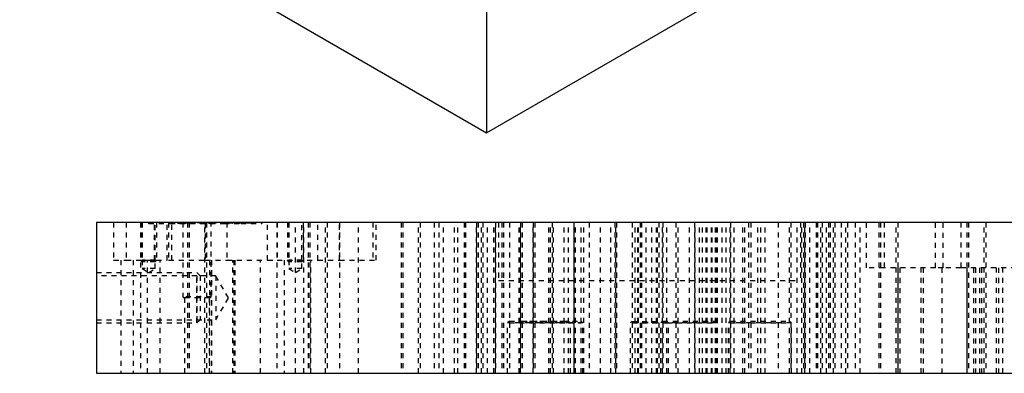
# Model space of a CAD drawing. Header units: inches. Extents: x 3 to 289, y 4 to 291.
# Tile 178 of 256: x 161.36 to 180.94, y 97.47 to 104.5. Entities that reach past the tile are written whole.
import ezdxf

# ---------------------------------------------------------------- set-up
doc = ezdxf.new("R2010")
doc.units = ezdxf.units.IN
doc.header["$LTSCALE"] = 0.5
doc.header["$MEASUREMENT"] = 0
doc.linetypes.add('HIDDEN', pattern=[0.225, 0.15, -0.075])
doc.layers.add('MFB', color=7, linetype='Continuous')

msp = doc.modelspace()

# ---------------------------------------------------------------- linework, layer by layer
at = {"layer": 'MFB', "color": 254, "linetype": 'Continuous'}
for p, q in [((149.081, 114.699), (170.647, 102.247)), ((170.647, 102.247), (189.386, 113.066)), ((170.647, 104.697), (170.647, 102.247)), ((162.886, 100.467), (162.886, 97.467)), ((189.386, 100.467), (162.886, 100.467)), ((162.886, 97.467), (189.386, 97.467))]:
    msp.add_line(p, q, dxfattribs=at)
at = {"layer": 'MFB', "color": 254, "linetype": 'HIDDEN'}
for p, q in [((163.229, 100.467), (163.229, 99.717)), ((163.479, 100.467), (163.479, 99.717)), ((163.761, 100.467), (163.761, 97.467)), ((163.771, 100.467), (163.771, 99.713)), ((163.799, 100.467), (163.799, 99.713)), ((163.93, 100.447), (163.906, 100.467)), ((163.93, 100.447), (163.954, 100.467)), ((164.042, 99.717), (164.042, 100.467)), ((164.056, 99.713), (164.056, 100.467)), ((164.084, 100.467), (164.084, 99.713)), ((164.151, 100.447), (164.133, 100.467)), ((164.151, 100.447), (164.168, 100.467)), ((164.292, 99.717), (164.292, 100.467)), ((164.323, 100.467), (164.323, 99.717)), ((164.33, 100.447), (164.326, 100.467)), ((164.338, 100.447), (164.329, 100.467)), ((164.337, 100.447), (164.329, 100.467)), ((164.33, 100.447), (164.334, 100.467)), ((164.338, 100.447), (164.347, 100.467)), ((164.338, 100.449), (164.345, 100.467)), ((164.352, 100.447), (164.352, 100.467)), ((164.352, 100.447), (164.352, 100.467)), ((164.386, 99.717), (164.386, 100.467)), ((164.494, 100.467), (164.506, 100.45)), ((164.5, 100.467), (164.506, 100.45)), ((164.539, 100.447), (164.535, 100.467)), ((164.538, 100.467), (164.549, 100.45)), ((164.539, 100.447), (164.542, 100.467)), ((164.55, 100.447), (164.547, 100.467)), ((164.549, 100.45), (164.559, 100.467)), ((164.55, 100.447), (164.553, 100.467)), ((164.556, 100.467), (164.563, 100.45)), ((164.56, 100.467), (164.572, 100.45)), ((164.563, 100.45), (164.57, 100.467)), ((164.571, 100.451), (164.566, 100.467)), ((164.578, 100.467), (164.572, 100.45)), ((164.574, 100.45), (164.579, 100.467)), ((164.585, 100.45), (164.584, 100.467)), ((164.585, 100.467), (164.585, 100.45)), ((164.604, 100.467), (164.604, 98.985)), ((164.615, 100.45), (164.607, 100.467)), ((164.622, 100.467), (164.615, 100.45)), ((164.638, 100.45), (164.626, 100.467)), ((164.65, 100.467), (164.638, 100.45)), ((164.66, 100.447), (164.651, 100.467)), ((164.66, 100.447), (164.668, 100.467)), ((164.668, 100.447), (164.665, 100.467)), ((164.668, 100.447), (164.671, 100.467)), ((164.686, 100.45), (164.674, 100.467)), ((164.686, 100.45), (164.698, 100.467)), ((164.698, 100.467), (164.698, 97.467)), ((164.717, 100.45), (164.711, 100.467)), ((164.717, 100.45), (164.723, 100.467)), ((164.729, 100.467), (164.729, 97.467)), ((164.812, 100.467), (164.818, 100.45)), ((164.818, 100.45), (164.824, 100.467)), ((164.849, 100.45), (164.837, 100.467)), ((164.849, 100.45), (164.862, 100.467)), ((164.901, 100.467), (164.913, 100.45)), ((164.907, 100.467), (164.913, 100.45)), ((165.03, 100.45), (165.017, 100.467)), ((165.035, 100.467), (165.03, 100.45)), ((165.045, 100.45), (165.033, 100.467)), ((165.039, 100.467), (165.045, 100.45)), ((165.042, 97.467), (165.042, 100.467)), ((165.052, 100.467), (165.052, 100.45)), ((165.055, 100.467), (165.061, 100.45)), ((165.073, 100.467), (165.061, 100.45)), ((165.073, 100.467), (165.073, 97.467)), ((165.117, 100.45), (165.107, 100.467)), ((165.117, 100.45), (165.127, 100.467)), ((165.132, 100.45), (165.124, 100.467)), ((165.131, 100.45), (165.126, 100.467)), ((165.131, 100.45), (165.135, 100.467)), ((165.132, 100.45), (165.14, 100.467)), ((165.167, 100.467), (165.162, 100.45)), ((165.175, 100.467), (165.162, 100.45)), ((165.167, 98.985), (165.167, 100.467)), ((165.219, 100.45), (165.206, 100.467)), ((165.214, 100.467), (165.219, 100.45)), ((165.249, 100.45), (165.241, 100.467)), ((165.25, 100.45), (165.246, 100.467)), ((165.257, 100.467), (165.249, 100.45)), ((165.255, 100.467), (165.25, 100.45)), ((165.264, 100.45), (165.254, 100.467)), ((165.274, 100.467), (165.264, 100.45)), ((165.428, 100.447), (165.404, 100.467)), ((165.412, 100.467), (165.424, 100.45)), ((165.418, 100.467), (165.424, 100.45)), ((165.428, 100.447), (165.451, 100.467)), ((165.479, 100.467), (165.479, 99.717)), ((165.54, 100.45), (165.528, 100.467)), ((165.546, 100.467), (165.54, 100.45)), ((165.556, 100.45), (165.544, 100.467)), ((165.55, 100.467), (165.556, 100.45)), ((165.566, 100.467), (165.572, 100.45)), ((165.584, 100.467), (165.572, 100.45)), ((165.587, 100.447), (165.583, 100.467)), ((165.586, 100.447), (165.583, 100.467)), ((165.586, 100.447), (165.589, 100.467)), ((165.587, 100.447), (165.591, 100.467)), ((165.596, 100.447), (165.587, 100.467)), ((165.596, 100.447), (165.605, 100.467)), ((165.628, 100.45), (165.617, 100.467)), ((165.628, 100.45), (165.638, 100.467)), ((165.648, 100.447), (165.631, 100.467)), ((165.637, 100.464), (165.635, 100.467)), ((165.642, 100.45), (165.637, 100.467)), ((165.643, 100.45), (165.637, 100.464)), ((165.642, 100.45), (165.646, 100.467)), ((165.643, 100.45), (165.651, 100.467)), ((165.648, 100.447), (165.666, 100.467)), ((165.678, 100.467), (165.673, 100.45)), ((165.686, 100.467), (165.673, 100.45)), ((165.704, 100.447), (165.701, 100.467)), ((165.704, 100.447), (165.707, 100.467)), ((165.723, 100.447), (165.714, 100.467)), ((165.724, 100.447), (165.715, 100.467)), ((165.73, 100.45), (165.717, 100.467)), ((165.724, 100.45), (165.731, 100.467)), ((165.725, 100.467), (165.73, 100.45)), ((165.727, 100.454), (165.733, 100.467)), ((165.76, 100.45), (165.752, 100.467)), ((165.761, 100.45), (165.756, 100.467)), ((165.768, 100.467), (165.76, 100.45)), ((165.762, 100.447), (165.761, 100.467)), ((165.765, 100.465), (165.761, 100.45)), ((165.762, 100.447), (165.762, 100.467)), ((165.775, 100.45), (165.765, 100.467)), ((165.766, 100.467), (165.765, 100.465)), ((165.785, 100.467), (165.775, 100.45)), ((165.839, 100.45), (165.827, 100.467)), ((165.839, 100.45), (165.845, 100.467)), ((165.847, 100.45), (165.859, 100.467)), ((165.847, 100.45), (165.853, 100.467)), ((165.854, 100.45), (165.849, 100.467)), ((165.867, 100.467), (165.854, 100.45)), ((165.965, 100.45), (165.952, 100.467)), ((165.96, 100.467), (165.979, 100.45)), ((165.965, 100.45), (165.967, 100.46)), ((165.967, 100.46), (165.969, 100.467)), ((165.98, 100.452), (165.975, 100.467)), ((165.979, 100.45), (165.985, 100.467)), ((165.989, 100.467), (165.979, 100.45)), ((165.982, 100.447), (165.988, 100.465)), ((165.988, 100.465), (165.989, 100.467)), ((166.175, 100.447), (166.163, 100.467)), ((166.175, 100.447), (166.187, 100.467)), ((166.292, 99.717), (166.292, 100.467)), ((166.473, 100.467), (166.473, 97.467)), ((166.479, 100.467), (166.479, 99.717)), ((166.688, 100.467), (166.688, 99.713)), ((166.716, 100.467), (166.716, 99.713)), ((166.848, 97.467), (166.848, 100.467)), ((166.973, 99.713), (166.973, 100.467)), ((167, 100.467), (167, 99.713)), ((167.011, 97.467), (167.011, 100.467)), ((167.098, 100.467), (167.098, 97.467)), ((167.129, 100.467), (167.129, 97.467)), ((167.292, 99.717), (167.292, 100.467)), ((167.442, 97.467), (167.442, 100.467)), ((167.473, 100.467), (167.473, 97.467)), ((167.72, 99.717), (167.72, 100.467)), ((167.723, 100.467), (167.723, 97.467)), ((168.098, 97.467), (168.098, 100.467)), ((168.386, 100.467), (168.386, 99.717)), ((168.448, 99.717), (168.448, 100.467)), ((168.948, 100.467), (168.948, 97.467)), ((168.979, 100.467), (168.979, 97.467)), ((169.292, 97.467), (169.292, 100.467)), ((169.323, 100.467), (169.323, 97.467)), ((169.604, 100.467), (169.604, 97.467)), ((169.698, 100.467), (169.698, 97.467)), ((169.792, 97.467), (169.792, 100.467)), ((170.011, 97.467), (170.011, 100.467)), ((170.073, 97.467), (170.073, 100.467)), ((170.198, 100.467), (170.198, 97.467)), ((170.229, 100.467), (170.229, 97.467)), ((170.448, 97.467), (170.448, 100.467)), ((170.448, 100.467), (170.448, 97.467)), ((170.479, 100.467), (170.479, 97.467)), ((170.542, 97.467), (170.542, 100.467)), ((170.573, 100.467), (170.573, 97.467)), ((170.667, 97.467), (170.667, 100.467)), ((170.792, 97.467), (170.792, 100.467)), ((170.823, 97.467), (170.823, 100.467)), ((170.823, 100.467), (170.823, 97.467)), ((170.886, 100.467), (170.886, 99.312)), ((170.948, 100.467), (170.948, 97.467)), ((170.948, 100.467), (170.948, 97.467)), ((170.979, 100.467), (170.979, 97.467)), ((171.102, 100.467), (171.102, 98.467)), ((171.292, 97.467), (171.292, 100.467)), ((171.323, 97.467), (171.323, 100.467)), ((171.323, 100.467), (171.323, 97.467)), ((171.352, 100.467), (171.352, 98.467)), ((171.573, 97.467), (171.573, 100.467)), ((171.573, 100.467), (171.573, 97.467)), ((171.604, 100.467), (171.604, 97.467)), ((171.886, 97.467), (171.886, 100.467)), ((171.917, 97.467), (171.917, 100.467)), ((171.948, 100.467), (171.948, 97.467)), ((171.976, 97.467), (171.976, 100.467)), ((172.188, 97.467), (172.188, 100.467)), ((172.274, 98.467), (172.274, 100.467)), ((172.381, 100.467), (172.381, 97.467)), ((172.383, 100.467), (172.383, 97.467)), ((172.386, 97.467), (172.386, 100.467)), ((172.386, 97.467), (172.386, 100.467)), ((172.396, 97.467), (172.396, 100.467)), ((172.411, 97.467), (172.411, 100.467)), ((172.524, 98.467), (172.524, 100.467)), ((172.58, 97.467), (172.58, 100.467)), ((172.683, 100.467), (172.683, 97.467)), ((172.914, 97.467), (172.914, 100.467)), ((173.117, 97.467), (173.117, 100.467)), ((173.198, 100.467), (173.198, 97.467)), ((173.214, 97.467), (173.214, 100.467)), ((173.229, 100.467), (173.229, 97.467)), ((173.542, 100.467), (173.542, 98.467)), ((173.599, 97.467), (173.599, 100.467)), ((173.657, 97.467), (173.657, 100.467)), ((173.667, 97.467), (173.667, 100.467)), ((173.698, 100.467), (173.698, 97.467)), ((173.729, 100.467), (173.729, 97.467)), ((173.821, 97.467), (173.821, 100.467)), ((173.931, 97.467), (173.931, 100.467)), ((174.023, 97.467), (174.023, 100.467)), ((174.042, 97.467), (174.042, 100.467)), ((174.073, 100.467), (174.073, 97.467)), ((174.142, 97.467), (174.142, 100.467)), ((174.15, 100.467), (174.15, 98.467)), ((174.229, 98.467), (174.229, 100.467)), ((174.408, 100.467), (174.408, 97.467)), ((174.453, 97.467), (174.453, 100.467)), ((174.681, 97.467), (174.681, 100.467)), ((174.784, 100.467), (174.784, 97.467)), ((174.791, 97.467), (174.791, 100.467)), ((174.878, 97.467), (174.878, 100.467)), ((174.939, 97.467), (174.939, 100.467)), ((175.011, 97.467), (175.011, 100.467)), ((175.033, 97.467), (175.033, 100.467)), ((175.119, 97.467), (175.119, 100.467)), ((175.133, 97.467), (175.133, 100.467)), ((175.197, 98.467), (175.197, 100.467)), ((175.209, 97.467), (175.209, 100.467)), ((175.225, 97.467), (175.225, 100.467)), ((175.237, 97.467), (175.237, 100.467)), ((175.241, 97.467), (175.241, 100.467)), ((175.333, 97.467), (175.333, 100.467)), ((175.413, 97.467), (175.413, 100.467)), ((175.487, 97.467), (175.487, 100.467)), ((175.497, 100.467), (175.497, 98.467)), ((175.569, 97.467), (175.569, 100.467)), ((175.741, 97.467), (175.741, 100.467)), ((175.784, 97.467), (175.784, 100.467)), ((175.854, 100.467), (175.854, 97.467)), ((175.903, 100.467), (175.903, 97.467)), ((176.041, 97.467), (176.041, 100.467)), ((176.097, 97.467), (176.097, 100.467)), ((176.184, 97.467), (176.184, 100.467)), ((176.448, 100.467), (176.448, 97.467)), ((176.669, 98.467), (176.669, 100.467)), ((176.698, 100.467), (176.698, 97.467)), ((176.823, 97.467), (176.823, 100.467)), ((176.886, 100.467), (176.886, 99.312)), ((176.917, 97.467), (176.917, 100.467)), ((176.948, 100.467), (176.948, 97.467)), ((176.972, 97.467), (176.972, 100.467)), ((176.979, 100.467), (176.979, 97.467)), ((177.073, 97.467), (177.073, 100.467)), ((177.198, 100.467), (177.198, 97.467)), ((177.229, 100.467), (177.229, 97.467)), ((177.292, 97.467), (177.292, 100.467)), ((177.323, 100.467), (177.323, 97.467)), ((177.409, 97.467), (177.409, 100.467)), ((177.448, 100.467), (177.448, 97.467)), ((177.479, 100.467), (177.479, 97.467)), ((177.542, 97.467), (177.542, 100.467)), ((177.573, 100.467), (177.573, 97.467)), ((177.698, 100.467), (177.698, 97.467)), ((177.792, 97.467), (177.792, 100.467)), ((177.823, 100.467), (177.823, 97.467)), ((177.979, 100.467), (177.979, 97.467)), ((178.073, 97.467), (178.073, 100.467)), ((178.202, 99.561), (178.202, 100.467)), ((178.448, 100.467), (178.448, 97.467)), ((178.479, 100.467), (178.479, 97.467)), ((178.552, 100.467), (178.552, 99.561)), ((178.792, 97.467), (178.792, 100.467)), ((178.823, 100.467), (178.823, 97.467)), ((179.577, 99.561), (179.577, 100.467)), ((179.727, 99.561), (179.727, 100.467)), ((180.077, 100.467), (180.077, 99.561)), ((180.198, 100.467), (180.198, 97.467)), ((180.229, 100.467), (180.229, 97.467)), ((180.542, 97.467), (180.542, 100.467)), ((180.573, 100.467), (180.573, 97.467)), ((163.93, 100.447), (164.352, 100.447)), ((164.337, 100.447), (164.338, 100.449)), ((164.352, 100.447), (164.539, 100.447)), ((164.506, 100.45), (164.549, 100.45)), ((164.539, 100.447), (164.55, 100.447)), ((164.563, 100.45), (164.549, 100.45)), ((164.55, 100.447), (165.428, 100.447)), ((164.585, 100.45), (164.563, 100.45)), ((164.572, 100.45), (164.571, 100.451)), ((164.573, 100.447), (164.572, 100.45)), ((164.573, 100.447), (164.574, 100.45)), ((164.615, 100.45), (164.585, 100.45)), ((164.638, 100.45), (164.615, 100.45)), ((164.818, 100.45), (164.686, 100.45)), ((164.849, 100.45), (164.818, 100.45)), ((165.03, 100.45), (164.913, 100.45)), ((165.045, 100.45), (165.03, 100.45)), ((165.061, 100.45), (165.045, 100.45)), ((165.052, 100.45), (165.052, 100.447)), ((165.052, 100.447), (165.052, 99.717)), ((165.117, 100.45), (165.131, 100.45)), ((165.131, 100.45), (165.219, 100.45)), ((165.249, 100.45), (165.219, 100.45)), ((165.264, 100.45), (165.249, 100.45)), ((165.424, 100.45), (165.424, 100.45)), ((165.54, 100.45), (165.424, 100.45)), ((165.424, 100.45), (165.424, 100.45)), ((165.428, 100.447), (165.762, 100.447)), ((165.556, 100.45), (165.54, 100.45)), ((165.572, 100.45), (165.556, 100.45)), ((165.628, 100.45), (165.642, 100.45)), ((165.642, 100.45), (165.73, 100.45)), ((165.723, 100.449), (165.724, 100.45)), ((165.723, 100.447), (165.723, 100.449)), ((165.724, 100.447), (165.727, 100.454)), ((165.76, 100.45), (165.73, 100.45)), ((165.775, 100.45), (165.76, 100.45)), ((165.762, 100.447), (166.175, 100.447)), ((165.847, 100.45), (165.839, 100.45)), ((165.979, 100.45), (165.847, 100.45)), ((165.982, 100.447), (165.98, 100.452)), ((163.229, 99.717), (163.479, 99.717)), ((163.37, 99.717), (163.37, 97.467)), ((163.479, 99.717), (164.292, 99.717)), ((163.62, 99.717), (163.62, 97.467)), ((163.771, 99.713), (164.084, 99.713)), ((163.799, 99.685), (163.771, 99.713)), ((164.056, 99.713), (163.799, 99.713)), ((163.799, 99.713), (163.799, 99.548)), ((164.056, 99.685), (163.799, 99.685)), ((163.901, 97.467), (163.901, 99.717)), ((164.056, 99.548), (164.056, 99.713)), ((164.056, 99.685), (164.084, 99.713)), ((164.151, 97.467), (164.151, 99.717)), ((164.323, 99.717), (165.052, 99.717)), ((165.052, 99.717), (165.479, 99.717)), ((165.136, 99.717), (165.136, 97.467)), ((165.175, 99.717), (165.175, 97.467)), ((165.479, 99.717), (166.292, 99.717)), ((165.597, 97.467), (165.597, 99.717)), ((165.62, 99.717), (165.62, 97.467)), ((165.636, 99.717), (165.636, 97.467)), ((166.151, 97.467), (166.151, 99.717)), ((166.292, 99.717), (166.479, 99.717)), ((166.479, 99.717), (167.292, 99.717)), ((166.62, 99.717), (166.62, 97.467)), ((166.688, 99.713), (167, 99.713)), ((166.716, 99.685), (166.688, 99.713)), ((166.973, 99.713), (166.716, 99.713)), ((166.716, 99.713), (166.716, 99.548)), ((166.973, 99.685), (166.716, 99.685)), ((166.973, 99.548), (166.973, 99.713)), ((166.973, 99.685), (167, 99.713)), ((167.151, 97.467), (167.151, 99.717)), ((167.292, 99.717), (167.72, 99.717)), ((167.72, 99.717), (168.448, 99.717)), ((164.056, 99.548), (163.799, 99.548)), ((163.799, 99.548), (163.927, 99.473)), ((163.927, 99.473), (164.056, 99.548)), ((166.973, 99.548), (166.716, 99.548)), ((166.716, 99.548), (166.844, 99.473)), ((166.844, 99.473), (166.973, 99.548)), ((178.552, 99.561), (178.202, 99.561)), ((179.577, 99.561), (178.552, 99.561)), ((178.827, 99.561), (178.827, 97.467)), ((178.866, 99.561), (178.866, 97.467)), ((179.288, 97.467), (179.288, 99.561)), ((179.327, 99.561), (179.327, 97.467)), ((179.727, 99.561), (179.577, 99.561)), ((179.702, 99.561), (179.702, 97.467)), ((180.077, 99.561), (179.727, 99.561)), ((187.177, 99.561), (180.077, 99.561)), ((180.202, 97.467), (180.202, 99.561)), ((180.327, 99.561), (180.327, 97.467)), ((180.366, 99.561), (180.366, 97.467)), ((180.452, 99.561), (180.452, 97.467)), ((180.491, 99.561), (180.491, 97.467)), ((180.788, 97.467), (180.788, 99.561)), ((180.827, 99.561), (180.827, 97.467)), ((180.913, 97.467), (180.913, 99.561)), ((162.886, 99.467), (164.886, 99.467)), ((164.886, 99.404), (162.886, 99.404)), ((164.886, 98.467), (164.886, 99.467)), ((164.948, 99.404), (164.886, 99.467)), ((164.886, 99.404), (164.886, 98.529)), ((165.261, 99.404), (164.886, 99.404)), ((164.948, 99.404), (164.948, 98.529)), ((165.261, 99.404), (165.261, 98.529)), ((165.513, 98.967), (165.261, 99.404)), ((170.886, 99.312), (176.886, 99.312)), ((165.167, 98.985), (164.604, 98.985)), ((164.604, 98.985), (164.636, 98.967)), ((165.136, 98.967), (164.636, 98.967)), ((164.636, 98.967), (164.636, 97.467)), ((165.136, 98.967), (165.167, 98.985)), ((165.136, 97.467), (165.136, 98.967)), ((165.261, 98.529), (165.513, 98.967)), ((162.886, 98.529), (164.886, 98.529)), ((164.886, 98.529), (165.261, 98.529)), ((164.948, 98.529), (164.886, 98.467)), ((171.102, 98.506), (171.063, 98.467)), ((171.102, 98.506), (172.274, 98.506)), ((171.352, 98.506), (171.313, 98.467)), ((171.352, 98.506), (172.524, 98.506)), ((172.274, 98.506), (172.313, 98.467)), ((172.524, 98.506), (172.563, 98.467)), ((173.542, 98.498), (173.511, 98.467)), ((173.542, 98.498), (174.229, 98.498)), ((174.15, 98.506), (174.111, 98.467)), ((174.15, 98.506), (175.197, 98.506)), ((174.229, 98.498), (174.261, 98.467)), ((175.197, 98.506), (175.236, 98.467)), ((175.497, 98.506), (175.458, 98.467)), ((175.497, 98.506), (176.669, 98.506)), ((176.669, 98.506), (176.708, 98.467)), ((162.886, 98.467), (164.886, 98.467)), ((171.063, 97.467), (171.063, 98.467)), ((172.313, 98.467), (171.063, 98.467)), ((171.102, 98.467), (172.274, 98.467)), ((171.102, 98.467), (171.102, 97.467)), ((171.313, 97.467), (171.313, 98.467)), ((172.563, 98.467), (171.313, 98.467)), ((171.352, 98.467), (171.352, 97.467)), ((172.274, 97.467), (172.274, 98.467)), ((172.274, 98.467), (172.524, 98.467)), ((172.313, 97.467), (172.313, 98.467)), ((172.524, 97.467), (172.524, 98.467)), ((172.563, 97.467), (172.563, 98.467)), ((173.511, 97.467), (173.511, 98.467)), ((174.261, 98.467), (173.511, 98.467)), ((173.542, 98.467), (174.229, 98.467)), ((173.542, 98.467), (173.542, 97.467)), ((174.111, 97.467), (174.111, 98.467)), ((175.236, 98.467), (174.111, 98.467)), ((174.15, 98.467), (174.15, 97.467)), ((174.229, 97.467), (174.229, 98.467)), ((174.229, 98.467), (175.197, 98.467)), ((174.261, 97.467), (174.261, 98.467)), ((175.197, 97.467), (175.197, 98.467)), ((175.236, 97.467), (175.236, 98.467)), ((175.458, 97.467), (175.458, 98.467)), ((176.708, 98.467), (175.458, 98.467)), ((175.497, 98.467), (176.669, 98.467)), ((175.497, 98.467), (175.497, 97.467)), ((176.669, 97.467), (176.669, 98.467)), ((176.708, 97.467), (176.708, 98.467))]:
    msp.add_line(p, q, dxfattribs=at)

doc.saveas('drawing.dxf')
